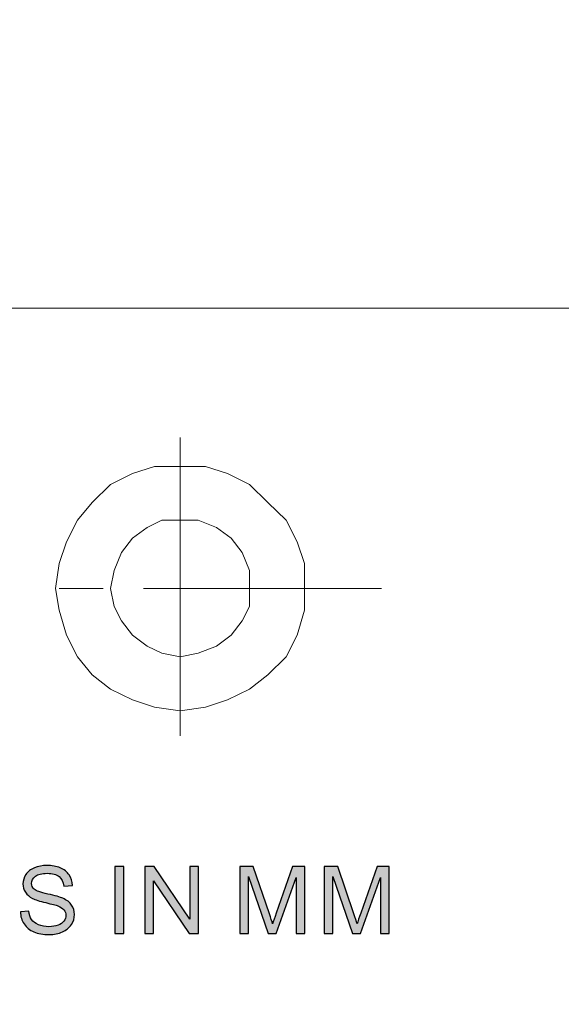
# Model space of a CAD drawing. Header units: millimetres. Extents: x -296 to 295, y -209 to 209.
# Tile 110 of 146: x 109 to 131, y -157 to -117. Entities that reach past the tile are written whole.
import ezdxf

# ---------------------------------------------------------------- set-up
doc = ezdxf.new("R2010")
doc.units = ezdxf.units.MM
doc.header["$MEASUREMENT"] = 0
doc.layers.add('layer 1', color=7, linetype='Continuous')

msp = doc.modelspace()

# ---------------------------------------------------------------- hatches: boundary and pattern name
at = {"layer": 'layer 1'}
h = msp.add_hatch(color=18, dxfattribs=at)
edge = h.paths.add_edge_path()
edge.add_spline(control_points=[(108.7698, -153.2088), (108.7698, -153.2088), (109.1155, -153.1783), (109.1155, -153.1783), (109.1317, -153.3155), (109.1699, -153.4279), (109.23, -153.5162), (109.2903, -153.6038), (109.3835, -153.6749), (109.5098, -153.7296), (109.6359, -153.7835), (109.7784, -153.8108), (109.9364, -153.8108), (110.0768, -153.8108), (110.2005, -153.7905), (110.3079, -153.7492), (110.4155, -153.708), (110.4951, -153.6514), (110.5475, -153.5797), (110.6, -153.5079), (110.6265, -153.4298), (110.6265, -153.346), (110.6265, -153.2609), (110.6012, -153.1866), (110.5507, -153.1224), (110.5003, -153.0589), (110.4167, -153.0056), (110.3002, -152.9617), (110.2258, -152.9338), (110.0606, -152.8893), (109.805, -152.829), (109.5492, -152.7687), (109.3705, -152.7121), (109.2683, -152.6588), (109.1355, -152.5902), (109.0372, -152.5051), (108.9724, -152.4041), (108.907, -152.3032), (108.8747, -152.1895), (108.8747, -152.0644), (108.8747, -151.9259), (108.9147, -151.797), (108.9945, -151.6776), (109.0741, -151.5576), (109.19, -151.4668), (109.3434, -151.4045), (109.4961, -151.3423), (109.6664, -151.3112), (109.8535, -151.3112), (110.0594, -151.3112), (110.2412, -151.3435), (110.3986, -151.409), (110.5559, -151.4737), (110.6769, -151.5696), (110.7617, -151.6967), (110.8465, -151.823), (110.8919, -151.9666), (110.8983, -152.1266), (110.8983, -152.1266), (110.5449, -152.1533), (110.5449, -152.1533), (110.5262, -151.9812), (110.462, -151.851), (110.3527, -151.7633), (110.2432, -151.6751), (110.0814, -151.6312), (109.8678, -151.6312), (109.645, -151.6312), (109.4825, -151.6712), (109.3809, -151.7513), (109.2793, -151.8313), (109.2281, -151.9278), (109.2281, -152.0409), (109.2281, -152.1387), (109.2644, -152.2193), (109.3363, -152.2828), (109.4074, -152.3457), (109.5919, -152.4111), (109.891, -152.4772), (110.1902, -152.5439), (110.3954, -152.6016), (110.5067, -152.6512), (110.6679, -152.7242), (110.7876, -152.8163), (110.8647, -152.9287), (110.9418, -153.0405), (110.98, -153.1694), (110.98, -153.3155), (110.98, -153.4609), (110.9379, -153.5968), (110.8531, -153.7251), (110.7683, -153.8534), (110.6472, -153.9531), (110.4885, -154.0242), (110.3299, -154.0954), (110.152, -154.1309), (109.9532, -154.1309), (109.702, -154.1309), (109.4916, -154.0947), (109.322, -154.023), (109.1517, -153.9512), (109.019, -153.8432), (108.9226, -153.6984), (108.8254, -153.5543), (108.775, -153.3911), (108.7698, -153.2088)], knot_values=[0, 0, 0, 0, 0.0285714, 0.0285714, 0.0285714, 0.0571429, 0.0571429, 0.0571429, 0.0857143, 0.0857143, 0.0857143, 0.1142857, 0.1142857, 0.1142857, 0.1428571, 0.1428571, 0.1428571, 0.1714286, 0.1714286, 0.1714286, 0.2, 0.2, 0.2, 0.2285714, 0.2285714, 0.2285714, 0.2571429, 0.2571429, 0.2571429, 0.2857143, 0.2857143, 0.2857143, 0.3142857, 0.3142857, 0.3142857, 0.3428571, 0.3428571, 0.3428571, 0.3714286, 0.3714286, 0.3714286, 0.4, 0.4, 0.4, 0.4285714, 0.4285714, 0.4285714, 0.4571429, 0.4571429, 0.4571429, 0.4857143, 0.4857143, 0.4857143, 0.5142857, 0.5142857, 0.5142857, 0.5428571, 0.5428571, 0.5428571, 0.5714286, 0.5714286, 0.5714286, 0.6, 0.6, 0.6, 0.6285714, 0.6285714, 0.6285714, 0.6571429, 0.6571429, 0.6571429, 0.6857143, 0.6857143, 0.6857143, 0.7142857, 0.7142857, 0.7142857, 0.7428571, 0.7428571, 0.7428571, 0.7714286, 0.7714286, 0.7714286, 0.8, 0.8, 0.8, 0.8285714, 0.8285714, 0.8285714, 0.8571429, 0.8571429, 0.8571429, 0.8857143, 0.8857143, 0.8857143, 0.9142857, 0.9142857, 0.9142857, 0.9428571, 0.9428571, 0.9428571, 0.9714286, 0.9714286, 0.9714286, 1, 1, 1, 1], degree=3, periodic=1)
h = msp.add_hatch(color=18, dxfattribs=at)
edge = h.paths.add_edge_path()
edge.add_spline(control_points=[(112.6224, -154.0852), (112.6224, -154.0852), (112.6224, -151.3569), (112.6224, -151.3569), (112.6224, -151.3569), (112.9914, -151.3569), (112.9914, -151.3569), (112.9914, -151.3569), (112.9914, -154.0852), (112.9914, -154.0852), (112.9914, -154.0852), (112.6224, -154.0852), (112.6224, -154.0852)], knot_values=[0, 0, 0, 0, 0.25, 0.25, 0.25, 0.5, 0.5, 0.5, 0.75, 0.75, 0.75, 1, 1, 1, 1], degree=3, periodic=1)
h = msp.add_hatch(color=18, dxfattribs=at)
edge = h.paths.add_edge_path()
edge.add_spline(control_points=[(113.8513, -154.0852), (113.8513, -154.0852), (113.8513, -151.3569), (113.8513, -151.3569), (113.8513, -151.3569), (114.2294, -151.3569), (114.2294, -151.3569), (114.2294, -151.3569), (115.6886, -153.4984), (115.6886, -153.4984), (115.6886, -153.4984), (115.6886, -151.3569), (115.6886, -151.3569), (115.6886, -151.3569), (116.0421, -151.3569), (116.0421, -151.3569), (116.0421, -151.3569), (116.0421, -154.0852), (116.0421, -154.0852), (116.0421, -154.0852), (115.664, -154.0852), (115.664, -154.0852), (115.664, -154.0852), (114.2049, -151.9437), (114.2049, -151.9437), (114.2049, -151.9437), (114.2049, -154.0852), (114.2049, -154.0852), (114.2049, -154.0852), (113.8513, -154.0852), (113.8513, -154.0852)], knot_values=[0, 0, 0, 0, 0.1, 0.1, 0.1, 0.2, 0.2, 0.2, 0.3, 0.3, 0.3, 0.4, 0.4, 0.4, 0.5, 0.5, 0.5, 0.6, 0.6, 0.6, 0.7, 0.7, 0.7, 0.8, 0.8, 0.8, 0.9, 0.9, 0.9, 1, 1, 1, 1], degree=3, periodic=1)
h = msp.add_hatch(color=18, dxfattribs=at)
edge = h.paths.add_edge_path()
edge.add_spline(control_points=[(117.7318, -154.0852), (117.7318, -154.0852), (117.7318, -151.3569), (117.7318, -151.3569), (117.7318, -151.3569), (118.2833, -151.3569), (118.2833, -151.3569), (118.2833, -151.3569), (118.941, -153.2882), (118.941, -153.2882), (119.0019, -153.4679), (119.0459, -153.6025), (119.0738, -153.6921), (119.1055, -153.593), (119.1553, -153.4469), (119.2227, -153.2545), (119.2227, -153.2545), (119.8921, -151.3569), (119.8921, -151.3569), (119.8921, -151.3569), (120.3848, -151.3569), (120.3848, -151.3569), (120.3848, -151.3569), (120.3848, -154.0852), (120.3848, -154.0852), (120.3848, -154.0852), (120.0312, -154.0852), (120.0312, -154.0852), (120.0312, -154.0852), (120.0312, -151.8027), (120.0312, -151.8027), (120.0312, -151.8027), (119.2194, -154.0852), (119.2194, -154.0852), (119.2194, -154.0852), (118.8879, -154.0852), (118.8879, -154.0852), (118.8879, -154.0852), (118.0852, -151.7608), (118.0852, -151.7608), (118.0852, -151.7608), (118.0852, -154.0852), (118.0852, -154.0852), (118.0852, -154.0852), (117.7318, -154.0852), (117.7318, -154.0852)], knot_values=[0, 0, 0, 0, 0.0666667, 0.0666667, 0.0666667, 0.1333333, 0.1333333, 0.1333333, 0.2, 0.2, 0.2, 0.2666667, 0.2666667, 0.2666667, 0.3333333, 0.3333333, 0.3333333, 0.4, 0.4, 0.4, 0.4666667, 0.4666667, 0.4666667, 0.5333333, 0.5333333, 0.5333333, 0.6, 0.6, 0.6, 0.6666667, 0.6666667, 0.6666667, 0.7333333, 0.7333333, 0.7333333, 0.8, 0.8, 0.8, 0.8666667, 0.8666667, 0.8666667, 0.9333333, 0.9333333, 0.9333333, 1, 1, 1, 1], degree=3, periodic=1)
h = msp.add_hatch(color=18, dxfattribs=at)
edge = h.paths.add_edge_path()
edge.add_spline(control_points=[(121.1831, -154.0852), (121.1831, -154.0852), (121.1831, -151.3569), (121.1831, -151.3569), (121.1831, -151.3569), (121.7347, -151.3569), (121.7347, -151.3569), (121.7347, -151.3569), (122.3924, -153.2882), (122.3924, -153.2882), (122.4533, -153.4679), (122.4973, -153.6025), (122.5251, -153.6921), (122.5568, -153.593), (122.6067, -153.4469), (122.6741, -153.2545), (122.6741, -153.2545), (123.3435, -151.3569), (123.3435, -151.3569), (123.3435, -151.3569), (123.8361, -151.3569), (123.8361, -151.3569), (123.8361, -151.3569), (123.8361, -154.0852), (123.8361, -154.0852), (123.8361, -154.0852), (123.4826, -154.0852), (123.4826, -154.0852), (123.4826, -154.0852), (123.4826, -151.8027), (123.4826, -151.8027), (123.4826, -151.8027), (122.6708, -154.0852), (122.6708, -154.0852), (122.6708, -154.0852), (122.3393, -154.0852), (122.3393, -154.0852), (122.3393, -154.0852), (121.5365, -151.7608), (121.5365, -151.7608), (121.5365, -151.7608), (121.5365, -154.0852), (121.5365, -154.0852), (121.5365, -154.0852), (121.1831, -154.0852), (121.1831, -154.0852)], knot_values=[0, 0, 0, 0, 0.0666667, 0.0666667, 0.0666667, 0.1333333, 0.1333333, 0.1333333, 0.2, 0.2, 0.2, 0.2666667, 0.2666667, 0.2666667, 0.3333333, 0.3333333, 0.3333333, 0.4, 0.4, 0.4, 0.4666667, 0.4666667, 0.4666667, 0.5333333, 0.5333333, 0.5333333, 0.6, 0.6, 0.6, 0.6666667, 0.6666667, 0.6666667, 0.7333333, 0.7333333, 0.7333333, 0.8, 0.8, 0.8, 0.8666667, 0.8666667, 0.8666667, 0.9333333, 0.9333333, 0.9333333, 1, 1, 1, 1], degree=3, periodic=1)

# ---------------------------------------------------------------- linework, layer by layer
at = {"layer": 'layer 1', "color": 1, "lineweight": 0}
msp.add_open_spline([(295.3283, 209.2747), (295.3283, 209.2747), (295.3283, -208.9236), (295.3283, -208.9236), (295.3283, -208.9236), (-296.1944, -208.9236), (-296.1944, -208.9236), (-296.1944, -208.9236), (-296.1944, 209.2747), (-296.1944, 209.2747), (-296.1944, 209.2747), (295.3283, 209.2747), (295.3283, 209.2747)], degree=3, knots=[0, 0, 0, 0, 0.25, 0.25, 0.25, 0.5, 0.5, 0.5, 0.75, 0.75, 0.75, 1, 1, 1, 1], dxfattribs=at)
at = {"layer": 'layer 1', "color": 5, "lineweight": 0}
msp.add_open_spline([(-281.2487, 194.7284), (-281.2487, 194.7284), (-281.2487, -197.0649), (-281.2487, -197.0649), (-281.2487, -197.0649), (283.3586, -197.0649), (283.3586, -197.0649)], degree=3, knots=[0, 0, 0, 0, 0.5, 0.5, 0.5, 1, 1, 1, 1], dxfattribs=at)
msp.add_open_spline([(76.1166, -128.5636), (76.1166, -128.5636), (283.3586, -128.5636), (283.3586, -128.5636)], degree=3, dxfattribs=at)
at = {"layer": 'layer 1', "color": 1, "lineweight": 0}
for points in [[(115.2911, -133.8446), (115.2911, -133.8446), (115.2911, -146.019), (115.2911, -146.019)], [(112.1521, -140.0046), (112.1521, -140.0046), (110.3577, -140.0046), (110.3577, -140.0046)], [(123.5155, -140.0046), (123.5155, -140.0046), (113.7969, -140.0046), (113.7969, -140.0046)]]:
    msp.add_open_spline(points, degree=3, dxfattribs=at)
at = {"layer": 'layer 1', "color": 250, "lineweight": 0}
for points, knots in [([(120.3753, -140.0046), (120.3753, -140.0046), (120.3753, -138.9789), (120.3753, -138.9789), (120.3753, -138.9789), (120.0762, -138.0987), (120.0762, -138.0987), (120.0762, -138.0987), (119.6276, -137.2185), (119.6276, -137.2185), (119.6276, -137.2185), (118.8799, -136.4851), (118.8799, -136.4851), (118.8799, -136.4851), (118.1323, -135.7516), (118.1323, -135.7516), (118.1323, -135.7516), (117.2351, -135.3115), (117.2351, -135.3115), (117.2351, -135.3115), (116.3379, -135.0181), (116.3379, -135.0181), (116.3379, -135.0181), (115.2911, -135.0181), (115.2911, -135.0181), (115.2911, -135.0181), (114.2456, -135.0181), (114.2456, -135.0181), (114.2456, -135.0181), (113.3483, -135.3115), (113.3483, -135.3115), (113.3483, -135.3115), (112.4511, -135.7516), (112.4511, -135.7516), (112.4511, -135.7516), (111.7035, -136.4851), (111.7035, -136.4851), (111.7035, -136.4851), (111.1053, -137.2185), (111.1053, -137.2185), (111.1053, -137.2185), (110.6567, -138.0987), (110.6567, -138.0987), (110.6567, -138.0987), (110.3577, -138.9789), (110.3577, -138.9789), (110.3577, -138.9789), (110.2081, -140.0046), (110.2081, -140.0046), (110.2081, -140.0046), (110.3577, -140.8847), (110.3577, -140.8847), (110.3577, -140.8847), (110.6567, -141.9116), (110.6567, -141.9116), (110.6567, -141.9116), (111.1053, -142.7917), (111.1053, -142.7917), (111.1053, -142.7917), (111.7035, -143.5252), (111.7035, -143.5252), (111.7035, -143.5252), (112.4511, -144.112), (112.4511, -144.112), (112.4511, -144.112), (113.3483, -144.5521), (113.3483, -144.5521), (113.3483, -144.5521), (114.2456, -144.8455), (114.2456, -144.8455), (114.2456, -144.8455), (115.2911, -144.9921), (115.2911, -144.9921), (115.2911, -144.9921), (116.3379, -144.8455), (116.3379, -144.8455), (116.3379, -144.8455), (117.2351, -144.5521), (117.2351, -144.5521), (117.2351, -144.5521), (118.1323, -144.112), (118.1323, -144.112), (118.1323, -144.112), (118.8799, -143.5252), (118.8799, -143.5252), (118.8799, -143.5252), (119.6276, -142.7917), (119.6276, -142.7917), (119.6276, -142.7917), (120.0762, -141.9116), (120.0762, -141.9116), (120.0762, -141.9116), (120.3753, -140.8847), (120.3753, -140.8847), (120.3753, -140.8847), (120.3753, -140.0046), (120.3753, -140.0046)], [0, 0, 0, 0, 0.03125, 0.03125, 0.03125, 0.0625, 0.0625, 0.0625, 0.09375, 0.09375, 0.09375, 0.125, 0.125, 0.125, 0.15625, 0.15625, 0.15625, 0.1875, 0.1875, 0.1875, 0.21875, 0.21875, 0.21875, 0.25, 0.25, 0.25, 0.28125, 0.28125, 0.28125, 0.3125, 0.3125, 0.3125, 0.34375, 0.34375, 0.34375, 0.375, 0.375, 0.375, 0.40625, 0.40625, 0.40625, 0.4375, 0.4375, 0.4375, 0.46875, 0.46875, 0.46875, 0.5, 0.5, 0.5, 0.53125, 0.53125, 0.53125, 0.5625, 0.5625, 0.5625, 0.59375, 0.59375, 0.59375, 0.625, 0.625, 0.625, 0.65625, 0.65625, 0.65625, 0.6875, 0.6875, 0.6875, 0.71875, 0.71875, 0.71875, 0.75, 0.75, 0.75, 0.78125, 0.78125, 0.78125, 0.8125, 0.8125, 0.8125, 0.84375, 0.84375, 0.84375, 0.875, 0.875, 0.875, 0.90625, 0.90625, 0.90625, 0.9375, 0.9375, 0.9375, 0.96875, 0.96875, 0.96875, 1, 1, 1, 1]), ([(118.1323, -140.0046), (118.1323, -140.0046), (118.1323, -139.2723), (118.1323, -139.2723), (118.1323, -139.2723), (117.8332, -138.5388), (117.8332, -138.5388), (117.8332, -138.5388), (117.3846, -137.952), (117.3846, -137.952), (117.3846, -137.952), (116.7865, -137.5119), (116.7865, -137.5119), (116.7865, -137.5119), (116.0388, -137.2185), (116.0388, -137.2185), (116.0388, -137.2185), (115.2911, -137.2185), (115.2911, -137.2185), (115.2911, -137.2185), (114.5434, -137.2185), (114.5434, -137.2185), (114.5434, -137.2185), (113.9465, -137.5119), (113.9465, -137.5119), (113.9465, -137.5119), (113.3483, -137.952), (113.3483, -137.952), (113.3483, -137.952), (112.8997, -138.5388), (112.8997, -138.5388), (112.8997, -138.5388), (112.6007, -139.2723), (112.6007, -139.2723), (112.6007, -139.2723), (112.4511, -140.0046), (112.4511, -140.0046), (112.4511, -140.0046), (112.6007, -140.738), (112.6007, -140.738), (112.6007, -140.738), (112.8997, -141.3248), (112.8997, -141.3248), (112.8997, -141.3248), (113.3483, -141.9116), (113.3483, -141.9116), (113.3483, -141.9116), (113.9465, -142.3517), (113.9465, -142.3517), (113.9465, -142.3517), (114.5434, -142.645), (114.5434, -142.645), (114.5434, -142.645), (115.2911, -142.7917), (115.2911, -142.7917), (115.2911, -142.7917), (116.0388, -142.645), (116.0388, -142.645), (116.0388, -142.645), (116.7865, -142.3517), (116.7865, -142.3517), (116.7865, -142.3517), (117.3846, -141.9116), (117.3846, -141.9116), (117.3846, -141.9116), (117.8332, -141.3248), (117.8332, -141.3248), (117.8332, -141.3248), (118.1323, -140.738), (118.1323, -140.738), (118.1323, -140.738), (118.1323, -140.0046), (118.1323, -140.0046)], [0, 0, 0, 0, 0.0416667, 0.0416667, 0.0416667, 0.0833333, 0.0833333, 0.0833333, 0.125, 0.125, 0.125, 0.1666667, 0.1666667, 0.1666667, 0.2083333, 0.2083333, 0.2083333, 0.25, 0.25, 0.25, 0.2916667, 0.2916667, 0.2916667, 0.3333333, 0.3333333, 0.3333333, 0.375, 0.375, 0.375, 0.4166667, 0.4166667, 0.4166667, 0.4583333, 0.4583333, 0.4583333, 0.5, 0.5, 0.5, 0.5416667, 0.5416667, 0.5416667, 0.5833333, 0.5833333, 0.5833333, 0.625, 0.625, 0.625, 0.6666667, 0.6666667, 0.6666667, 0.7083333, 0.7083333, 0.7083333, 0.75, 0.75, 0.75, 0.7916667, 0.7916667, 0.7916667, 0.8333333, 0.8333333, 0.8333333, 0.875, 0.875, 0.875, 0.9166667, 0.9166667, 0.9166667, 0.9583333, 0.9583333, 0.9583333, 1, 1, 1, 1])]:
    msp.add_open_spline(points, degree=3, knots=knots, dxfattribs=at)
at = {"layer": 'layer 1'}
for points, knots in [([(108.7698, -153.2088), (108.7698, -153.2088), (109.1155, -153.1783), (109.1155, -153.1783), (109.1317, -153.3155), (109.1699, -153.4279), (109.23, -153.5162), (109.2903, -153.6038), (109.3835, -153.6749), (109.5098, -153.7296), (109.6359, -153.7835), (109.7784, -153.8108), (109.9364, -153.8108), (110.0768, -153.8108), (110.2005, -153.7905), (110.3079, -153.7492), (110.4155, -153.708), (110.4951, -153.6514), (110.5475, -153.5797), (110.6, -153.5079), (110.6265, -153.4298), (110.6265, -153.346), (110.6265, -153.2609), (110.6012, -153.1866), (110.5507, -153.1224), (110.5003, -153.0589), (110.4167, -153.0056), (110.3002, -152.9617), (110.2258, -152.9338), (110.0606, -152.8893), (109.805, -152.829), (109.5492, -152.7687), (109.3705, -152.7121), (109.2683, -152.6588), (109.1355, -152.5902), (109.0372, -152.5051), (108.9724, -152.4041), (108.907, -152.3032), (108.8747, -152.1895), (108.8747, -152.0644), (108.8747, -151.9259), (108.9147, -151.797), (108.9945, -151.6776), (109.0741, -151.5576), (109.19, -151.4668), (109.3434, -151.4045), (109.4961, -151.3423), (109.6664, -151.3112), (109.8535, -151.3112), (110.0594, -151.3112), (110.2412, -151.3435), (110.3986, -151.409), (110.5559, -151.4737), (110.6769, -151.5696), (110.7617, -151.6967), (110.8465, -151.823), (110.8919, -151.9666), (110.8983, -152.1266), (110.8983, -152.1266), (110.5449, -152.1533), (110.5449, -152.1533), (110.5262, -151.9812), (110.462, -151.851), (110.3527, -151.7633), (110.2432, -151.6751), (110.0814, -151.6312), (109.8678, -151.6312), (109.645, -151.6312), (109.4825, -151.6712), (109.3809, -151.7513), (109.2793, -151.8313), (109.2281, -151.9278), (109.2281, -152.0409), (109.2281, -152.1387), (109.2644, -152.2193), (109.3363, -152.2828), (109.4074, -152.3457), (109.5919, -152.4111), (109.891, -152.4772), (110.1902, -152.5439), (110.3954, -152.6016), (110.5067, -152.6512), (110.6679, -152.7242), (110.7876, -152.8163), (110.8647, -152.9287), (110.9418, -153.0405), (110.98, -153.1694), (110.98, -153.3155), (110.98, -153.4609), (110.9379, -153.5968), (110.8531, -153.7251), (110.7683, -153.8534), (110.6472, -153.9531), (110.4885, -154.0242), (110.3299, -154.0954), (110.152, -154.1309), (109.9532, -154.1309), (109.702, -154.1309), (109.4916, -154.0947), (109.322, -154.023), (109.1517, -153.9512), (109.019, -153.8432), (108.9226, -153.6984), (108.8254, -153.5543), (108.775, -153.3911), (108.7698, -153.2088)], [0, 0, 0, 0, 0.0285714, 0.0285714, 0.0285714, 0.0571429, 0.0571429, 0.0571429, 0.0857143, 0.0857143, 0.0857143, 0.1142857, 0.1142857, 0.1142857, 0.1428571, 0.1428571, 0.1428571, 0.1714286, 0.1714286, 0.1714286, 0.2, 0.2, 0.2, 0.2285714, 0.2285714, 0.2285714, 0.2571429, 0.2571429, 0.2571429, 0.2857143, 0.2857143, 0.2857143, 0.3142857, 0.3142857, 0.3142857, 0.3428571, 0.3428571, 0.3428571, 0.3714286, 0.3714286, 0.3714286, 0.4, 0.4, 0.4, 0.4285714, 0.4285714, 0.4285714, 0.4571429, 0.4571429, 0.4571429, 0.4857143, 0.4857143, 0.4857143, 0.5142857, 0.5142857, 0.5142857, 0.5428571, 0.5428571, 0.5428571, 0.5714286, 0.5714286, 0.5714286, 0.6, 0.6, 0.6, 0.6285714, 0.6285714, 0.6285714, 0.6571429, 0.6571429, 0.6571429, 0.6857143, 0.6857143, 0.6857143, 0.7142857, 0.7142857, 0.7142857, 0.7428571, 0.7428571, 0.7428571, 0.7714286, 0.7714286, 0.7714286, 0.8, 0.8, 0.8, 0.8285714, 0.8285714, 0.8285714, 0.8571429, 0.8571429, 0.8571429, 0.8857143, 0.8857143, 0.8857143, 0.9142857, 0.9142857, 0.9142857, 0.9428571, 0.9428571, 0.9428571, 0.9714286, 0.9714286, 0.9714286, 1, 1, 1, 1]), ([(112.6224, -154.0852), (112.6224, -154.0852), (112.6224, -151.3569), (112.6224, -151.3569), (112.6224, -151.3569), (112.9914, -151.3569), (112.9914, -151.3569), (112.9914, -151.3569), (112.9914, -154.0852), (112.9914, -154.0852), (112.9914, -154.0852), (112.6224, -154.0852), (112.6224, -154.0852)], [0, 0, 0, 0, 0.25, 0.25, 0.25, 0.5, 0.5, 0.5, 0.75, 0.75, 0.75, 1, 1, 1, 1]), ([(113.8513, -154.0852), (113.8513, -154.0852), (113.8513, -151.3569), (113.8513, -151.3569), (113.8513, -151.3569), (114.2294, -151.3569), (114.2294, -151.3569), (114.2294, -151.3569), (115.6886, -153.4984), (115.6886, -153.4984), (115.6886, -153.4984), (115.6886, -151.3569), (115.6886, -151.3569), (115.6886, -151.3569), (116.0421, -151.3569), (116.0421, -151.3569), (116.0421, -151.3569), (116.0421, -154.0852), (116.0421, -154.0852), (116.0421, -154.0852), (115.664, -154.0852), (115.664, -154.0852), (115.664, -154.0852), (114.2049, -151.9437), (114.2049, -151.9437), (114.2049, -151.9437), (114.2049, -154.0852), (114.2049, -154.0852), (114.2049, -154.0852), (113.8513, -154.0852), (113.8513, -154.0852)], [0, 0, 0, 0, 0.1, 0.1, 0.1, 0.2, 0.2, 0.2, 0.3, 0.3, 0.3, 0.4, 0.4, 0.4, 0.5, 0.5, 0.5, 0.6, 0.6, 0.6, 0.7, 0.7, 0.7, 0.8, 0.8, 0.8, 0.9, 0.9, 0.9, 1, 1, 1, 1]), ([(117.7318, -154.0852), (117.7318, -154.0852), (117.7318, -151.3569), (117.7318, -151.3569), (117.7318, -151.3569), (118.2833, -151.3569), (118.2833, -151.3569), (118.2833, -151.3569), (118.941, -153.2882), (118.941, -153.2882), (119.0019, -153.4679), (119.0459, -153.6025), (119.0738, -153.6921), (119.1055, -153.593), (119.1553, -153.4469), (119.2227, -153.2545), (119.2227, -153.2545), (119.8921, -151.3569), (119.8921, -151.3569), (119.8921, -151.3569), (120.3848, -151.3569), (120.3848, -151.3569), (120.3848, -151.3569), (120.3848, -154.0852), (120.3848, -154.0852), (120.3848, -154.0852), (120.0312, -154.0852), (120.0312, -154.0852), (120.0312, -154.0852), (120.0312, -151.8027), (120.0312, -151.8027), (120.0312, -151.8027), (119.2194, -154.0852), (119.2194, -154.0852), (119.2194, -154.0852), (118.8879, -154.0852), (118.8879, -154.0852), (118.8879, -154.0852), (118.0852, -151.7608), (118.0852, -151.7608), (118.0852, -151.7608), (118.0852, -154.0852), (118.0852, -154.0852), (118.0852, -154.0852), (117.7318, -154.0852), (117.7318, -154.0852)], [0, 0, 0, 0, 0.0666667, 0.0666667, 0.0666667, 0.1333333, 0.1333333, 0.1333333, 0.2, 0.2, 0.2, 0.2666667, 0.2666667, 0.2666667, 0.3333333, 0.3333333, 0.3333333, 0.4, 0.4, 0.4, 0.4666667, 0.4666667, 0.4666667, 0.5333333, 0.5333333, 0.5333333, 0.6, 0.6, 0.6, 0.6666667, 0.6666667, 0.6666667, 0.7333333, 0.7333333, 0.7333333, 0.8, 0.8, 0.8, 0.8666667, 0.8666667, 0.8666667, 0.9333333, 0.9333333, 0.9333333, 1, 1, 1, 1]), ([(121.1831, -154.0852), (121.1831, -154.0852), (121.1831, -151.3569), (121.1831, -151.3569), (121.1831, -151.3569), (121.7347, -151.3569), (121.7347, -151.3569), (121.7347, -151.3569), (122.3924, -153.2882), (122.3924, -153.2882), (122.4533, -153.4679), (122.4973, -153.6025), (122.5251, -153.6921), (122.5568, -153.593), (122.6067, -153.4469), (122.6741, -153.2545), (122.6741, -153.2545), (123.3435, -151.3569), (123.3435, -151.3569), (123.3435, -151.3569), (123.8361, -151.3569), (123.8361, -151.3569), (123.8361, -151.3569), (123.8361, -154.0852), (123.8361, -154.0852), (123.8361, -154.0852), (123.4826, -154.0852), (123.4826, -154.0852), (123.4826, -154.0852), (123.4826, -151.8027), (123.4826, -151.8027), (123.4826, -151.8027), (122.6708, -154.0852), (122.6708, -154.0852), (122.6708, -154.0852), (122.3393, -154.0852), (122.3393, -154.0852), (122.3393, -154.0852), (121.5365, -151.7608), (121.5365, -151.7608), (121.5365, -151.7608), (121.5365, -154.0852), (121.5365, -154.0852), (121.5365, -154.0852), (121.1831, -154.0852), (121.1831, -154.0852)], [0, 0, 0, 0, 0.0666667, 0.0666667, 0.0666667, 0.1333333, 0.1333333, 0.1333333, 0.2, 0.2, 0.2, 0.2666667, 0.2666667, 0.2666667, 0.3333333, 0.3333333, 0.3333333, 0.4, 0.4, 0.4, 0.4666667, 0.4666667, 0.4666667, 0.5333333, 0.5333333, 0.5333333, 0.6, 0.6, 0.6, 0.6666667, 0.6666667, 0.6666667, 0.7333333, 0.7333333, 0.7333333, 0.8, 0.8, 0.8, 0.8666667, 0.8666667, 0.8666667, 0.9333333, 0.9333333, 0.9333333, 1, 1, 1, 1])]:
    msp.add_open_spline(points, degree=3, knots=knots, dxfattribs=at)

doc.saveas('drawing.dxf')
